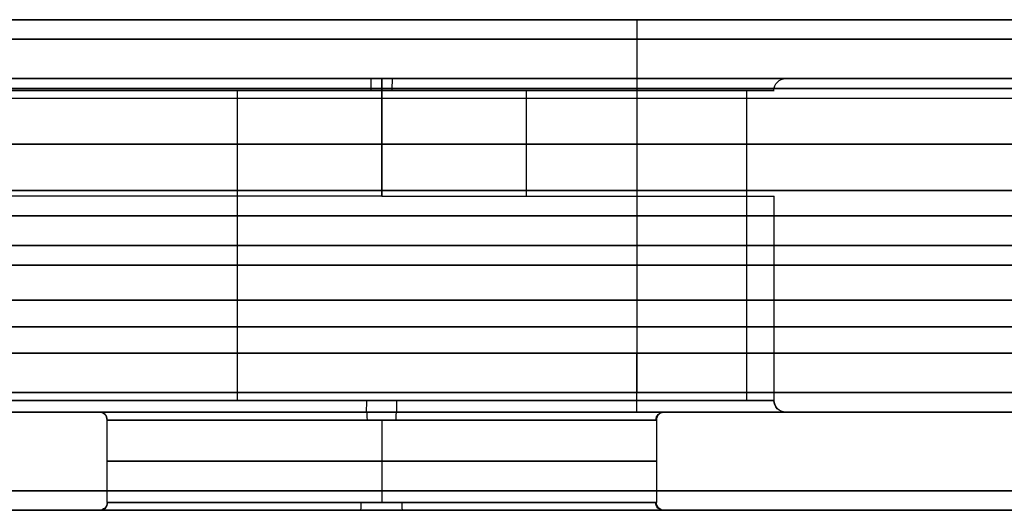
# Model space of a CAD drawing. Header units: centimetres. Extents: x -11.4 to 11.4, y -26.1 to 0.
# Tile 248 of 256: x 1.4 to 3.9, y -9.3 to -8. Entities that reach past the tile are written whole.
import ezdxf

# ---------------------------------------------------------------- set-up
doc = ezdxf.new("R2010")
doc.units = ezdxf.units.CM
doc.layers.add('Default', color=7, linetype='Continuous', true_color=0x000000)

msp = doc.modelspace()

# ---------------------------------------------------------------- linework, layer by layer
at = {"layer": 'Default'}
for p, q in [((3, -8.05, 3.3), (3, -8.95, 3.3)), ((3, -8.05, -3.3), (3, -8.95, -3.3)), ((3, -8.15, -3.225), (3, -8.2, -3.275)), ((3, -8.15, -3.225), (3, -8.15, -0.799)), ((3, -8.15, 0.799), (3, -8.15, 3.225)), ((3, -8.15, 3.225), (3, -8.2, 3.275)), ((5.32, -8.15), (3.38, -8.15)), ((10.575, -8.175, -3.25), (-4.575, -8.175, -3.25)), ((-4.575, -8.175, 3.25), (10.575, -8.175, 3.25)), ((1.9819, -8.18, -0.9298), (1.9819, -8.97, -0.9298)), ((2.7181, -8.18, -0.9298), (2.7181, -8.45, -0.9298)), ((3.2798, -8.18, 0.3681), (3.2798, -8.97, 0.3681)), ((3, -8.2, -3.275), (3, -8.435, -3.275)), ((3, -8.2, 3.275), (3, -8.435, 3.275)), ((-4.575, -8.3175, -3.275), (10.575, -8.3175, -3.275)), ((10.575, -8.3175, 3.275), (-4.575, -8.3175, 3.275)), ((1.9819, -8.45, 0.9298), (1.9819, -8.97, 0.9298)), ((3, -8.435, -3.275), (3, -8.435, -3.065)), ((3, -8.435, 3.065), (3, -8.435, 3.275)), ((3, -8.435, -3.065), (3, -8.715, -3.065)), ((3, -8.435, 3.065), (3, -8.715, 3.065)), ((3.2798, -8.45, -0.3681), (3.2798, -8.97, -0.3681)), ((11.05, -8.5, 3.3), (-5.05, -8.5, 3.3)), ((-5.05, -8.5, -3.3), (11.05, -8.5, -3.3)), ((9.865, -8.575, -3.065), (-3.865, -8.575, -3.065)), ((-3.865, -8.575, 3.065), (9.865, -8.575, 3.065)), ((11.3, -8.625, 3.55), (-11.3, -8.625, 3.55)), ((-11.3, -8.625, -3.55), (11.3, -8.625, -3.55)), ((3, -8.715, -3.275), (3, -8.85, -3.275)), ((3, -8.715, 3.275), (3, -8.85, 3.275)), ((3, -8.715, -3.275), (3, -8.715, -3.065)), ((3, -8.715, 3.065), (3, -8.715, 3.275)), ((-4.575, -8.7825, -3.275), (10.575, -8.7825, -3.275)), ((10.575, -8.7825, 3.275), (-4.575, -8.7825, 3.275)), ((1.32, -9), (1.63, -9)), ((2.35, -9, -1.03), (2.35, -9, -0.72)), ((2.35, -9, 0.72), (2.35, -9, 1.03)), ((3, -9, -3.25), (3, -9, -3.125)), ((3, -9, 3.125), (3, -9, 3.25)), ((3.07, -9), (3.38, -9)), ((2.35, -9.02, -0.7), (2.35, -9.23, -0.7)), ((2.35, -9.02, 0.7), (2.35, -9.23, 0.7)), ((-0.98, -9.25), (1.63, -9.25)), ((3.07, -9.25), (6.33, -9.25))]:
    msp.add_line(p, q, dxfattribs=at)
at = {"layer": 'Default', "extrusion": (-1, 0, 0)}
for centre, radius, start, end in [((8.05, 3.35, -3), 0.05, 180, 270), ((8.18, -1.03, -2.35), 0.03, 90, 180), ((8.18, 1.03, -2.35), 0.03, 180, 270), ((8.85, 3.125, -3), 0.15, 0, 90), ((8.95, 3.25, -3), 0.05, 0, 90)]:
    msp.add_arc(centre, radius, start, end, dxfattribs=at)
at = {"layer": 'Default', "extrusion": (1, 0, 0)}
for centre, radius, start, end in [((-8.05, -3.35, 3), 0.05, 0, 90), ((-8.85, -3.125, 3), 0.15, 180, 270), ((-8.95, -3.25, 3), 0.05, 180, 270)]:
    msp.add_arc(centre, radius, start, end, dxfattribs=at)
at = {"layer": 'Default', "extrusion": (0, 1, 0)}
for centre, radius, start, end in [((-2.35, 0, -8.15), 1.03, 270, 90), ((-2.35, 0, -8.15), 1.03, 90, 270), ((-2.35, 0, -8.97), 1, 0, 180), ((-2.35, 0, -8.97), 1, 201.6, 0), ((-2.35, 0, -8.97), 1, 180, 201.6), ((-2.35, 0, -9), 0.72, 0, 180), ((-2.35, 0, -9), 0.72, 180, 0), ((-2.35, 0, -9.23), 0.7, 180, 0), ((-2.35, 0, -9.23), 0.7, 0, 180), ((-2.35, 0, -9.25), 0.72, 180, 0), ((-2.35, 0, -9.25), 0.72, 0, 180)]:
    msp.add_arc(centre, radius, start, end, dxfattribs=at)
at = {"layer": 'Default', "extrusion": (-0.99964, 0, 0.026826)}
msp.add_arc((8.18, -0.967, -2.3492), 0.03, 90, 180, dxfattribs=at)
at = {"layer": 'Default', "extrusion": (0.99964, 0, -0.026826)}
msp.add_arc((-8.18, 1.093, 2.3492), 0.03, 270, 360, dxfattribs=at)
at = {"layer": 'Default', "extrusion": (-0.026826, 0, -0.99964)}
msp.add_arc((8.18, -3.3792, -0.063), 0.03, 90, 180, dxfattribs=at)
at = {"layer": 'Default', "extrusion": (0, -1, 0)}
for centre, radius, start, end in [((2.35, 0, 8.18), 1, 90, 270), ((2.35, 0, 8.18), 1, 270, 90), ((2.35, 0, 8.45), 1, 90, 180), ((2.35, 0, 8.45), 1, 270, 338.4), ((2.35, 0, 8.45), 1, 338.4, 0), ((2.35, 0, 8.575), 1, 0, 180), ((2.35, 0, 8.575), 1, 180, 338.4), ((2.35, 0, 8.575), 1, 338.4, 0), ((2.35, 0, 8.97), 1, 180, 360), ((2.35, 0, 8.97), 1, 0, 180), ((2.35, 0, 9), 1.03, 180, 0), ((2.35, 0, 9), 1.03, 0, 180), ((2.35, 0, 9.02), 0.7, 0, 180), ((2.35, 0, 9.02), 0.7, 180, 0), ((2.35, 0, 9.125), 0.7, 180, 0), ((2.35, 0, 9.125), 0.7, 0, 180)]:
    msp.add_arc(centre, radius, start, end, dxfattribs=at)
at = {"layer": 'Default', "extrusion": (0.999274, 0, 0.038103)}
msp.add_arc((-8.97, 0.9405, 2.3483), 0.03, 180, 270, dxfattribs=at)
at = {"layer": 'Default', "extrusion": (-0.999274, 0, -0.038103)}
msp.add_arc((8.97, -1.1195, -2.3483), 0.03, 0, 90, dxfattribs=at)
at = {"layer": 'Default', "extrusion": (0.038103, 0, -0.999274)}
msp.add_arc((-8.97, 3.3783, 0.0895), 0.03, 180, 270, dxfattribs=at)
at = {"layer": 'Default', "extrusion": (0, 0, -1)}
for centre, radius, start, end in [((-3.38, -8.97), 0.03, 270, 0), ((-1.63, -9.23), 0.02, 180, 270), ((-3.07, -9.23), 0.02, 270, 0)]:
    msp.add_arc(centre, radius, start, end, dxfattribs=at)
at = {"layer": 'Default'}
for centre, start, end in [((1.63, -9.02), 0, 90), ((3.07, -9.02), 90, 180)]:
    msp.add_arc(centre, 0.02, start, end, dxfattribs=at)
at = {"layer": 'Default', "extrusion": (0.052293, 0, 0.998632)}
msp.add_arc((-9.02, -1.6268, 0.1229), 0.02, 270, 0, dxfattribs=at)
at = {"layer": 'Default', "extrusion": (-0.998632, 0, 0.052293)}
msp.add_arc((9.02, -0.5971, -2.3468), 0.02, 90, 180, dxfattribs=at)
at = {"layer": 'Default', "extrusion": (0.998632, 0, -0.052293)}
msp.add_arc((-9.02, 0.8429, 2.3468), 0.02, 270, 0, dxfattribs=at)
at = {"layer": 'Default', "extrusion": (-0.052293, 0, -0.998632)}
msp.add_arc((9.02, -3.0668, -0.1229), 0.02, 90, 180, dxfattribs=at)
at = {"layer": 'Default', "extrusion": (-0.074251, 0, 0.99724)}
msp.add_arc((9.23, 1.6235, -0.1745), 0.02, 0, 90, dxfattribs=at)
at = {"layer": 'Default', "extrusion": (0.99724, 0, 0.074251)}
msp.add_arc((-9.23, 0.5455, 2.3435), 0.02, 180, 270, dxfattribs=at)
at = {"layer": 'Default', "extrusion": (-0.99724, 0, -0.074251)}
msp.add_arc((9.23, -0.8945, -2.3435), 0.02, 0, 90, dxfattribs=at)
at = {"layer": 'Default', "extrusion": (0.074251, 0, -0.99724)}
msp.add_arc((-9.23, 3.0635, 0.1745), 0.02, 180, 270, dxfattribs=at)
at = {"layer": 'Default'}
for points in [[(11.3, -8, 3.5), (0, -8, 3.5), (-11.3, -8, 3.5)], [(-11.3, -8, -3.5), (0, -8, -3.5), (11.3, -8, -3.5)], [(-5.05, -8, 3.35), (3, -8, 3.35), (11.05, -8, 3.35)], [(11.05, -8, -3.35), (3, -8, -3.35), (-5.05, -8, -3.35)], [(11.3, -8.05, 3.55), (0, -8.05, 3.55), (-11.3, -8.05, 3.55)], [(-11.3, -8.05, -3.55), (0, -8.05, -3.55), (11.3, -8.05, -3.55)], [(11.05, -8.05, 3.3), (3, -8.05, 3.3), (-5.05, -8.05, 3.3)], [(-5.05, -8.05, -3.3), (3, -8.05, -3.3), (11.05, -8.05, -3.3)], [(-4.575, -8.15, -3.225), (3, -8.15, -3.225), (10.575, -8.15, -3.225)], [(10.575, -8.15, 3.225), (3, -8.15, 3.225), (-4.575, -8.15, 3.225)], [(2.35, -8.18, 1), (2.35, -8.315, 1), (2.35, -8.45, 1)], [(2.35, -8.45, -1), (2.35, -8.315, -1), (2.35, -8.18, -1)], [(-4.575, -8.2, -3.275), (3, -8.2, -3.275), (10.575, -8.2, -3.275)], [(-4.575, -8.2, 3.275), (3, -8.2, 3.275), (10.575, -8.2, 3.275)], [(-4.575, -8.435, -3.275), (3, -8.435, -3.275), (10.575, -8.435, -3.275)], [(10.575, -8.435, 3.275), (3, -8.435, 3.275), (-4.575, -8.435, 3.275)], [(9.865, -8.435, -3.065), (3, -8.435, -3.065), (-3.865, -8.435, -3.065)], [(-3.865, -8.435, 3.065), (3, -8.435, 3.065), (9.865, -8.435, 3.065)], [(3.35, -8.97), (3.35, -8.71), (3.35, -8.45)], [(-4.575, -8.715, -3.275), (3, -8.715, -3.275), (10.575, -8.715, -3.275)], [(10.575, -8.715, 3.275), (3, -8.715, 3.275), (-4.575, -8.715, 3.275)], [(-3.865, -8.715, 3.065), (3, -8.715, 3.065), (9.865, -8.715, 3.065)], [(9.865, -8.715, -3.065), (3, -8.715, -3.065), (-3.865, -8.715, -3.065)], [(-4.575, -8.85, -3.275), (3, -8.85, -3.275), (10.575, -8.85, -3.275)], [(10.575, -8.85, 3.275), (3, -8.85, 3.275), (-4.575, -8.85, 3.275)], [(-5.05, -8.95, 3.3), (3, -8.95, 3.3), (11.05, -8.95, 3.3)], [(11.05, -8.95, -3.3), (3, -8.95, -3.3), (-5.05, -8.95, -3.3)], [(11.05, -9, 3.25), (3, -9, 3.25), (-5.05, -9, 3.25)], [(-5.05, -9, -3.25), (3, -9, -3.25), (11.05, -9, -3.25)], [(10.575, -9, -3.125), (3, -9, -3.125), (-4.575, -9, -3.125)], [(-4.575, -9, 3.125), (3, -9, 3.125), (10.575, -9, 3.125)], [(1.65, -9.23), (1.65, -9.125), (1.65, -9.02)], [(3.05, -9.02), (3.05, -9.125), (3.05, -9.23)], [(11.3, -9.2, 3.55), (0, -9.2, 3.55), (-11.3, -9.2, 3.55)], [(-11.3, -9.2, -3.55), (0, -9.2, -3.55), (11.3, -9.2, -3.55)], [(11.3, -9.25, 3.5), (0, -9.25, 3.5), (-11.3, -9.25, 3.5)], [(-11.3, -9.25, -3.5), (0, -9.25, -3.5), (11.3, -9.25, -3.5)]]:
    msp.add_open_spline(points, degree=2, dxfattribs=at)

doc.saveas('drawing.dxf')
